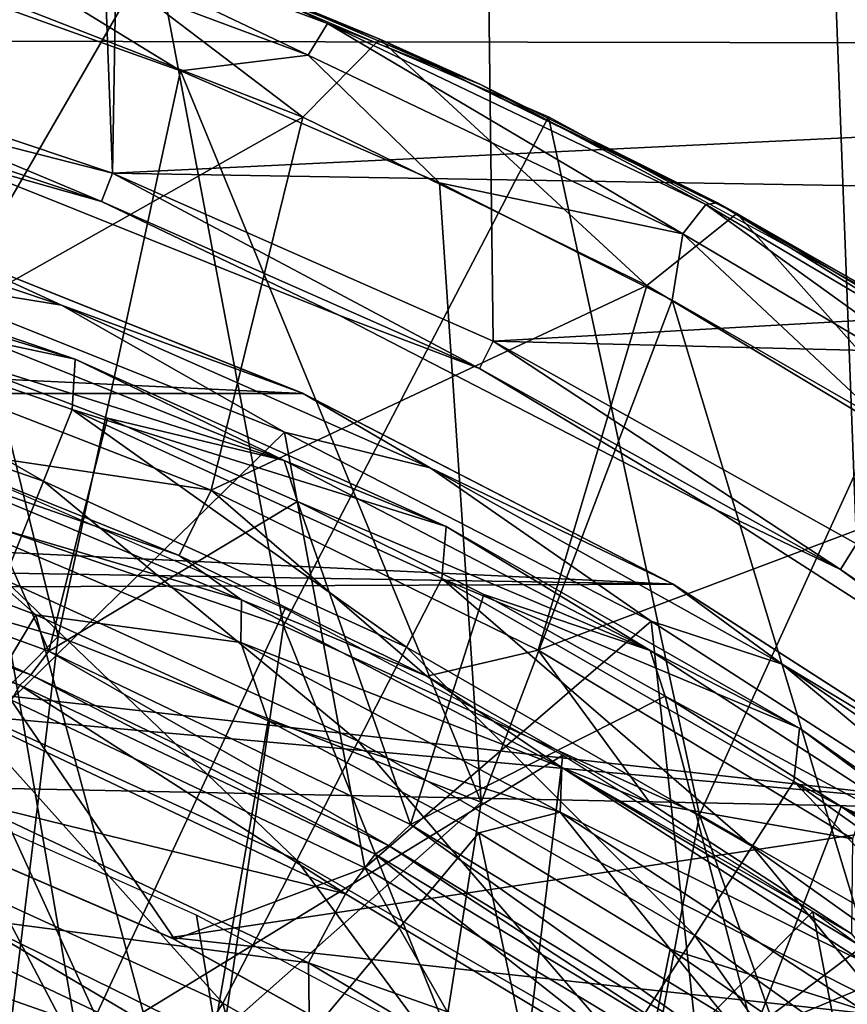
# Model space of a CAD drawing. Header units: millimetres. Extents: x -65 to 65, y -82 to 87.
# Tile 188 of 223: x 7.14 to 10.99, y 19.67 to 24.25. Entities that reach past the tile are written whole.
import ezdxf

# ---------------------------------------------------------------- set-up
doc = ezdxf.new("R2010")
doc.units = ezdxf.units.MM
doc.header["$LTSCALE"] = 101.851852
for name, color, linetype in [('10', 7, 'CONTINUOUS'), ('14', 7, 'CONTINUOUS'), ('163', 7, 'CONTINUOUS'), ('21', 7, 'CONTINUOUS'), ('224', 7, 'CONTINUOUS'), ('39', 7, 'CONTINUOUS'), ('470', 7, 'CONTINUOUS'), ('472', 7, 'CONTINUOUS'), ('474', 7, 'CONTINUOUS'), ('476', 7, 'CONTINUOUS'), ('477', 7, 'CONTINUOUS'), ('480', 7, 'CONTINUOUS'), ('485', 7, 'CONTINUOUS'), ('486', 7, 'CONTINUOUS'), ('487', 7, 'CONTINUOUS'), ('5', 7, 'CONTINUOUS'), ('801', 7, 'CONTINUOUS'), ('803', 7, 'CONTINUOUS'), ('804', 7, 'CONTINUOUS'), ('807', 7, 'CONTINUOUS'), ('808', 7, 'CONTINUOUS'), ('810', 7, 'CONTINUOUS'), ('812', 7, 'CONTINUOUS'), ('817', 7, 'CONTINUOUS'), ('9', 7, 'CONTINUOUS'), ('942', 7, 'CONTINUOUS'), ('944', 7, 'CONTINUOUS'), ('946', 7, 'CONTINUOUS')]:
    doc.layers.add(name, color=color, linetype=linetype)

msp = doc.modelspace()

# ---------------------------------------------------------------- linework, layer by layer
at = {"layer": '10', "color": 7, "linetype": 'CONTINUOUS', "true_color": 0xebebeb}
for points in [[(5.2764, 21.9658, 119.1997), (7.3154, 21.381, 119.2541), (6.5526, 24.4888, 117.6525), (5.2764, 21.9658, 119.1997)], [(6.5526, 24.4888, 117.6525), (7.3154, 21.381, 119.2541), (7.8842, 24.0113, 117.7382), (6.5526, 24.4888, 117.6525)], [(7.3154, 21.381, 119.2541), (9.283, 20.61, 119.3266), (7.8842, 24.0113, 117.7382), (7.3154, 21.381, 119.2541)], [(7.8842, 24.0113, 117.7382), (9.283, 20.61, 119.3266), (9.0884, 23.4905, 117.8314), (7.8842, 24.0113, 117.7382)], [(9.0884, 23.4905, 117.8314), (9.283, 20.61, 119.3266), (10.1706, 22.9446, 117.9287), (9.0884, 23.4905, 117.8314)], [(9.283, 20.61, 119.3266), (11.1607, 19.6613, 119.4169), (10.1706, 22.9446, 117.9287), (9.283, 20.61, 119.3266)], [(10.1706, 22.9446, 117.9287), (11.1607, 19.6613, 119.4169), (11.1521, 22.38, 118.0294), (10.1706, 22.9446, 117.9287)], [(5.2764, 21.9658, 119.1997), (5.0233, 19.0695, 120.6553), (7.3154, 21.381, 119.2541), (5.2764, 21.9658, 119.1997)], [(5.0233, 19.0695, 120.6553), (6.97, 18.567, 120.6626), (7.3154, 21.381, 119.2541), (5.0233, 19.0695, 120.6553)], [(7.3154, 21.381, 119.2541), (6.97, 18.567, 120.6626), (9.283, 20.61, 119.3266), (7.3154, 21.381, 119.2541)], [(6.97, 18.567, 120.6626), (8.8544, 17.9049, 120.6733), (9.283, 20.61, 119.3266), (6.97, 18.567, 120.6626)], [(9.283, 20.61, 119.3266), (8.8544, 17.9049, 120.6733), (11.1607, 19.6613, 119.4169), (9.283, 20.61, 119.3266)]]:
    msp.add_3dface(points, dxfattribs=at)
at = {"layer": '14', "color": 7, "linetype": 'CONTINUOUS', "true_color": 0xebebeb}
for points in [[(6.0213, 21.9309, 116.7881), (7.2107, 21.4807, 116.8703), (6.0062, 19.4678, 118.0674), (6.0213, 21.9309, 116.7881)], [(6.0062, 19.4678, 118.0674), (7.2107, 21.4807, 116.8703), (7.9218, 18.8539, 118.095), (6.0062, 19.4678, 118.0674)], [(7.2107, 21.4807, 116.8703), (8.291, 20.9887, 116.96), (7.9218, 18.8539, 118.095), (7.2107, 21.4807, 116.8703)], [(8.291, 20.9887, 116.96), (9.2715, 20.4671, 117.0548), (7.9218, 18.8539, 118.095), (8.291, 20.9887, 116.96)], [(7.9218, 18.8539, 118.095), (9.2715, 20.4671, 117.0548), (9.7829, 18.0745, 118.1276), (7.9218, 18.8539, 118.095)], [(9.2715, 20.4671, 117.0548), (10.1609, 19.9262, 117.1532), (9.7829, 18.0745, 118.1276), (9.2715, 20.4671, 117.0548)], [(10.1609, 19.9262, 117.1532), (10.8245, 19.1103, 117.4153), (9.7829, 18.0745, 118.1276), (10.1609, 19.9262, 117.1532)], [(10.9664, 19.3745, 117.2538), (10.8245, 19.1103, 117.4153), (10.1609, 19.9262, 117.1532), (10.9664, 19.3745, 117.2538)]]:
    msp.add_3dface(points, dxfattribs=at)
at = {"layer": '163', "color": 7, "linetype": 'CONTINUOUS', "true_color": 0xebebeb}
for points in [[(6.5971, 22.273, 115.9642), (7.8769, 21.7564, 116.0538), (6.6136, 22.199, 116.2937), (6.5971, 22.273, 115.9642)], [(6.6136, 22.199, 116.2937), (8.1678, 21.5513, 116.4113), (6.6125, 22.0085, 116.5995), (6.6136, 22.199, 116.2937)], [(6.6136, 22.199, 116.2937), (7.8769, 21.7564, 116.0538), (8.1678, 21.5513, 116.4113), (6.6136, 22.199, 116.2937)], [(7.2107, 21.4807, 116.8703), (6.0213, 21.9309, 116.7881), (6.6125, 22.0085, 116.5995), (7.2107, 21.4807, 116.8703)], [(7.2107, 21.4807, 116.8703), (6.6125, 22.0085, 116.5995), (8.1642, 21.3532, 116.7187), (7.2107, 21.4807, 116.8703)], [(6.6125, 22.0085, 116.5995), (8.1678, 21.5513, 116.4113), (8.1642, 21.3532, 116.7187), (6.6125, 22.0085, 116.5995)], [(7.8769, 21.7564, 116.0538), (9.0299, 21.1959, 116.151), (8.1678, 21.5513, 116.4113), (7.8769, 21.7564, 116.0538)], [(8.1678, 21.5513, 116.4113), (9.6576, 20.7711, 116.5526), (8.1642, 21.3532, 116.7187), (8.1678, 21.5513, 116.4113)], [(8.1678, 21.5513, 116.4113), (9.0299, 21.1959, 116.151), (9.6576, 20.7711, 116.5526), (8.1678, 21.5513, 116.4113)], [(8.291, 20.9887, 116.96), (7.2107, 21.4807, 116.8703), (8.1642, 21.3532, 116.7187), (8.291, 20.9887, 116.96)], [(8.291, 20.9887, 116.96), (8.1642, 21.3532, 116.7187), (9.6501, 20.564, 116.8618), (8.291, 20.9887, 116.96)], [(8.1642, 21.3532, 116.7187), (9.6576, 20.7711, 116.5526), (9.6501, 20.564, 116.8618), (8.1642, 21.3532, 116.7187)], [(9.0299, 21.1959, 116.151), (10.0686, 20.6059, 116.2531), (9.6576, 20.7711, 116.5526), (9.0299, 21.1959, 116.151)], [(9.2715, 20.4671, 117.0548), (8.291, 20.9887, 116.96), (9.6501, 20.564, 116.8618), (9.2715, 20.4671, 117.0548)], [(9.6576, 20.7711, 116.5526), (11.0723, 19.8606, 116.725), (9.6501, 20.564, 116.8618), (9.6576, 20.7711, 116.5526)], [(10.0686, 20.6059, 116.2531), (11.0043, 19.9978, 116.3584), (9.6576, 20.7711, 116.5526), (10.0686, 20.6059, 116.2531)], [(9.6576, 20.7711, 116.5526), (11.0043, 19.9978, 116.3584), (11.0487, 19.9411, 116.5467), (9.6576, 20.7711, 116.5526)], [(11.0723, 19.8606, 116.725), (9.6576, 20.7711, 116.5526), (11.0487, 19.9411, 116.5467), (11.0723, 19.8606, 116.725)], [(10.1609, 19.9262, 117.1532), (9.2715, 20.4671, 117.0548), (9.6501, 20.564, 116.8618), (10.1609, 19.9262, 117.1532)], [(10.1609, 19.9262, 117.1532), (9.6501, 20.564, 116.8618), (11.0573, 19.6423, 117.0342), (10.1609, 19.9262, 117.1532)], [(11.0573, 19.6423, 117.0342), (9.6501, 20.564, 116.8618), (11.0723, 19.8606, 116.725), (11.0573, 19.6423, 117.0342)], [(10.9664, 19.3745, 117.2538), (10.1609, 19.9262, 117.1532), (11.0573, 19.6423, 117.0342), (10.9664, 19.3745, 117.2538)]]:
    msp.add_3dface(points, dxfattribs=at)
at = {"layer": '21', "color": 7, "linetype": 'CONTINUOUS', "true_color": 0xebebeb}
for points in [[(8.478, 24.0844, 117.5104), (6.7377, 24.9124, 117.0335), (6.6673, 24.7587, 117.3898), (8.478, 24.0844, 117.5104)], [(8.5671, 24.2307, 117.1552), (8.0477, 24.4752, 116.8739), (6.7377, 24.9124, 117.0335), (8.5671, 24.2307, 117.1552)], [(8.5671, 24.2307, 117.1552), (6.7377, 24.9124, 117.0335), (8.478, 24.0844, 117.5104), (8.5671, 24.2307, 117.1552)], [(6.5526, 24.4888, 117.6525), (7.8842, 24.0113, 117.7382), (6.6673, 24.7587, 117.3898), (6.5526, 24.4888, 117.6525)], [(7.8842, 24.0113, 117.7382), (8.478, 24.0844, 117.5104), (6.6673, 24.7587, 117.3898), (7.8842, 24.0113, 117.7382)], [(9.2759, 23.9489, 116.9642), (8.0477, 24.4752, 116.8739), (8.5671, 24.2307, 117.1552), (9.2759, 23.9489, 116.9642)], [(10.2197, 23.2528, 117.6584), (8.5671, 24.2307, 117.1552), (8.478, 24.0844, 117.5104), (10.2197, 23.2528, 117.6584)], [(10.3268, 23.3901, 117.3046), (9.2759, 23.9489, 116.9642), (8.5671, 24.2307, 117.1552), (10.3268, 23.3901, 117.3046)], [(10.3268, 23.3901, 117.3046), (8.5671, 24.2307, 117.1552), (10.2197, 23.2528, 117.6584), (10.3268, 23.3901, 117.3046)], [(7.8842, 24.0113, 117.7382), (9.0884, 23.4905, 117.8314), (8.478, 24.0844, 117.5104), (7.8842, 24.0113, 117.7382)], [(9.0884, 23.4905, 117.8314), (10.2197, 23.2528, 117.6584), (8.478, 24.0844, 117.5104), (9.0884, 23.4905, 117.8314)], [(10.3814, 23.3966, 117.0586), (9.2759, 23.9489, 116.9642), (10.3268, 23.3901, 117.3046), (10.3814, 23.3966, 117.0586)], [(9.0884, 23.4905, 117.8314), (10.1706, 22.9446, 117.9287), (10.2197, 23.2528, 117.6584), (9.0884, 23.4905, 117.8314)], [(11.8786, 22.2711, 117.8331), (10.3268, 23.3901, 117.3046), (10.2197, 23.2528, 117.6584), (11.8786, 22.2711, 117.8331)], [(12.0027, 22.3978, 117.4809), (10.3814, 23.3966, 117.0586), (10.3268, 23.3901, 117.3046), (12.0027, 22.3978, 117.4809)], [(12.0027, 22.3978, 117.4809), (10.3268, 23.3901, 117.3046), (11.8786, 22.2711, 117.8331), (12.0027, 22.3978, 117.4809)], [(11.3854, 22.8248, 117.156), (10.3814, 23.3966, 117.0586), (12.0027, 22.3978, 117.4809), (11.3854, 22.8248, 117.156)], [(10.1706, 22.9446, 117.9287), (11.1521, 22.38, 118.0294), (10.2197, 23.2528, 117.6584), (10.1706, 22.9446, 117.9287)], [(11.1521, 22.38, 118.0294), (11.8786, 22.2711, 117.8331), (10.2197, 23.2528, 117.6584), (11.1521, 22.38, 118.0294)]]:
    msp.add_3dface(points, dxfattribs=at)
at = {"layer": '224', "color": 7, "linetype": 'CONTINUOUS', "true_color": 0xebebeb}
for points in [[(6.4581, 22.6709, 103.4074), (6.7995, 24.439, 101.7657), (8.4533, 23.7961, 101.4658), (6.4581, 22.6709, 103.4074)], [(8.0269, 22.0607, 103.1076), (6.4581, 22.6709, 103.4074), (8.4533, 23.7961, 101.4658), (8.0269, 22.0607, 103.1076)], [(8.0269, 22.0607, 103.1076), (8.4533, 23.7961, 101.4658), (10.0523, 23.0122, 101.1003), (8.0269, 22.0607, 103.1076)], [(9.5468, 21.3164, 102.7421), (8.0269, 22.0607, 103.1076), (10.0523, 23.0122, 101.1003), (9.5468, 21.3164, 102.7421)], [(9.5468, 21.3164, 102.7421), (10.0523, 23.0122, 101.1003), (11.5922, 22.0877, 100.6692), (9.5468, 21.3164, 102.7421)], [(11.0093, 20.439, 102.311), (9.5468, 21.3164, 102.7421), (11.5922, 22.0877, 100.6692), (11.0093, 20.439, 102.311)]]:
    msp.add_3dface(points, dxfattribs=at)
at = {"layer": '39', "color": 7, "linetype": 'CONTINUOUS', "true_color": 0xebebeb}
for points in [[(6.4581, 22.6709, 103.4074), (8.0269, 22.0607, 103.1076), (6.5971, 22.273, 115.9642), (6.4581, 22.6709, 103.4074)], [(6.5971, 22.273, 115.9642), (8.0269, 22.0607, 103.1076), (7.8769, 21.7564, 116.0538), (6.5971, 22.273, 115.9642)], [(7.8769, 21.7564, 116.0538), (8.0269, 22.0607, 103.1076), (9.0299, 21.1959, 116.151), (7.8769, 21.7564, 116.0538)], [(8.0269, 22.0607, 103.1076), (9.5468, 21.3164, 102.7421), (9.0299, 21.1959, 116.151), (8.0269, 22.0607, 103.1076)], [(9.0299, 21.1959, 116.151), (9.5468, 21.3164, 102.7421), (10.0686, 20.6059, 116.2531), (9.0299, 21.1959, 116.151)], [(9.5468, 21.3164, 102.7421), (11.0093, 20.439, 102.311), (10.0686, 20.6059, 116.2531), (9.5468, 21.3164, 102.7421)], [(10.0686, 20.6059, 116.2531), (11.0093, 20.439, 102.311), (11.0043, 19.9978, 116.3584), (10.0686, 20.6059, 116.2531)]]:
    msp.add_3dface(points, dxfattribs=at)
at = {"layer": '470', "color": 7, "linetype": 'CONTINUOUS', "true_color": 0xebebeb}
for points in [[(6.3606, 18.3555, 115.2036), (8.3657, 17.6176, 115.2467), (6.8014, 20.5977, 113.9677), (6.3606, 18.3555, 115.2036)], [(6.8014, 20.5977, 113.9677), (8.3657, 17.6176, 115.2467), (7.9581, 20.0844, 114.0608), (6.8014, 20.5977, 113.9677)], [(7.9581, 20.0844, 114.0608), (8.3657, 17.6176, 115.2467), (9.0768, 19.4917, 114.1681), (7.9581, 20.0844, 114.0608)]]:
    msp.add_3dface(points, dxfattribs=at)
at = {"layer": '472', "color": 7, "linetype": 'CONTINUOUS', "true_color": 0xebebeb}
for points in [[(5.8797, 25.1994, 117.3152), (6.3445, 22.1214, 118.9967), (7.7679, 24.5833, 117.424), (5.8797, 25.1994, 117.3152)], [(6.3445, 22.1214, 118.9967), (8.3625, 21.4295, 119.069), (7.7679, 24.5833, 117.424), (6.3445, 22.1214, 118.9967)], [(7.7679, 24.5833, 117.424), (8.3625, 21.4295, 119.069), (9.5953, 23.7976, 117.5626), (7.7679, 24.5833, 117.424)], [(8.3625, 21.4295, 119.069), (10.2981, 20.5511, 119.1616), (9.5953, 23.7976, 117.5626), (8.3625, 21.4295, 119.069)], [(9.5953, 23.7976, 117.5626), (10.2981, 20.5511, 119.1616), (11.3457, 22.8484, 117.7298), (9.5953, 23.7976, 117.5626)], [(10.2981, 20.5511, 119.1616), (12.1337, 19.4973, 119.274), (11.3457, 22.8484, 117.7298), (10.2981, 20.5511, 119.1616)], [(7.9482, 18.61, 120.5034), (6.3445, 22.1214, 118.9967), (6.0242, 19.2016, 120.4883), (7.9482, 18.61, 120.5034)], [(8.3625, 21.4295, 119.069), (6.3445, 22.1214, 118.9967), (7.9482, 18.61, 120.5034), (8.3625, 21.4295, 119.069)], [(9.8007, 17.8593, 120.5238), (8.3625, 21.4295, 119.069), (7.9482, 18.61, 120.5034), (9.8007, 17.8593, 120.5238)], [(10.2981, 20.5511, 119.1616), (8.3625, 21.4295, 119.069), (9.8007, 17.8593, 120.5238), (10.2981, 20.5511, 119.1616)], [(11.5669, 16.9591, 120.5502), (10.2981, 20.5511, 119.1616), (9.8007, 17.8593, 120.5238), (11.5669, 16.9591, 120.5502)], [(12.1337, 19.4973, 119.274), (10.2981, 20.5511, 119.1616), (11.5669, 16.9591, 120.5502), (12.1337, 19.4973, 119.274)]]:
    msp.add_3dface(points, dxfattribs=at)
at = {"layer": '474', "color": 7, "linetype": 'CONTINUOUS', "true_color": 0xebebeb}
for points in [[(7.414, 19.4526, 117.8834), (5.3509, 20.0576, 117.8495), (6.9529, 22.1243, 116.5573), (7.414, 19.4526, 117.8834)], [(8.3712, 21.511, 116.6676), (7.414, 19.4526, 117.8834), (6.9529, 22.1243, 116.5573), (8.3712, 21.511, 116.6676)], [(9.6628, 20.829, 116.7898), (7.414, 19.4526, 117.8834), (8.3712, 21.511, 116.6676), (9.6628, 20.829, 116.7898)], [(9.3996, 18.6561, 117.9291), (7.414, 19.4526, 117.8834), (9.6628, 20.829, 116.7898), (9.3996, 18.6561, 117.9291)], [(10.8256, 20.1016, 116.9202), (9.3996, 18.6561, 117.9291), (9.6628, 20.829, 116.7898), (10.8256, 20.1016, 116.9202)], [(11.2884, 17.6785, 117.9871), (9.3996, 18.6561, 117.9291), (10.8256, 20.1016, 116.9202), (11.2884, 17.6785, 117.9871)], [(11.86, 19.351, 117.0552), (11.2884, 17.6785, 117.9871), (10.8256, 20.1016, 116.9202), (11.86, 19.351, 117.0552)], [(5.3509, 20.0576, 117.8495), (7.414, 19.4526, 117.8834), (6.1893, 17.121, 119.1367), (5.3509, 20.0576, 117.8495)]]:
    msp.add_3dface(points, dxfattribs=at)
at = {"layer": '476', "color": 7, "linetype": 'CONTINUOUS'}
for points in [[(5.6041, 23.2837, 91.3179), (5.5947, 23.0538, 93.0404), (7.3945, 22.6706, 91.3179), (5.6041, 23.2837, 91.3179)], [(5.4936, 22.7094, 94.7417), (7.2471, 22.1025, 94.7417), (5.5947, 23.0538, 93.0404), (5.4936, 22.7094, 94.7417)], [(5.5947, 23.0538, 93.0404), (7.2471, 22.1025, 94.7417), (7.3805, 22.4357, 93.0404), (5.5947, 23.0538, 93.0404)], [(5.5947, 23.0538, 93.0404), (7.3805, 22.4357, 93.0404), (7.3945, 22.6706, 91.3179), (5.5947, 23.0538, 93.0404)], [(5.4936, 22.7094, 94.7417), (7.0642, 21.6455, 96.4093), (7.2471, 22.1025, 94.7417), (5.4936, 22.7094, 94.7417)], [(7.3945, 22.6706, 91.3179), (7.3805, 22.4357, 93.0404), (9.1192, 21.8916, 91.3179), (7.3945, 22.6706, 91.3179)], [(7.2471, 22.1025, 94.7417), (8.9351, 21.3316, 94.7417), (7.3805, 22.4357, 93.0404), (7.2471, 22.1025, 94.7417)], [(7.3805, 22.4357, 93.0404), (8.9351, 21.3316, 94.7417), (9.0996, 21.6507, 93.0404), (7.3805, 22.4357, 93.0404)], [(7.3805, 22.4357, 93.0404), (9.0996, 21.6507, 93.0404), (9.1192, 21.8916, 91.3179), (7.3805, 22.4357, 93.0404)], [(7.0642, 21.6455, 96.4093), (8.7095, 20.8941, 96.4093), (7.2471, 22.1025, 94.7417), (7.0642, 21.6455, 96.4093)], [(7.2471, 22.1025, 94.7417), (8.7095, 20.8941, 96.4093), (8.9351, 21.3316, 94.7417), (7.2471, 22.1025, 94.7417)], [(9.1192, 21.8916, 91.3179), (9.0996, 21.6507, 93.0404), (10.7629, 20.9537, 91.3179), (9.1192, 21.8916, 91.3179)], [(6.8329, 21.0678, 98.0328), (8.4244, 20.341, 98.0328), (7.0642, 21.6455, 96.4093), (6.8329, 21.0678, 98.0328)], [(7.0642, 21.6455, 96.4093), (8.4244, 20.341, 98.0328), (8.7095, 20.8941, 96.4093), (7.0642, 21.6455, 96.4093)], [(8.9351, 21.3316, 94.7417), (10.5421, 20.4038, 94.7417), (9.0996, 21.6507, 93.0404), (8.9351, 21.3316, 94.7417)], [(9.0996, 21.6507, 93.0404), (10.5421, 20.4038, 94.7417), (10.7362, 20.7058, 93.0404), (9.0996, 21.6507, 93.0404)], [(9.0996, 21.6507, 93.0404), (10.7362, 20.7058, 93.0404), (10.7629, 20.9537, 91.3179), (9.0996, 21.6507, 93.0404)], [(8.7095, 20.8941, 96.4093), (10.276, 19.9897, 96.4093), (8.9351, 21.3316, 94.7417), (8.7095, 20.8941, 96.4093)], [(8.9351, 21.3316, 94.7417), (10.276, 19.9897, 96.4093), (10.5421, 20.4038, 94.7417), (8.9351, 21.3316, 94.7417)], [(6.5547, 20.3728, 99.6021), (8.0813, 19.6756, 99.6021), (6.8329, 21.0678, 98.0328), (6.5547, 20.3728, 99.6021)], [(6.8329, 21.0678, 98.0328), (8.0813, 19.6756, 99.6021), (8.4244, 20.341, 98.0328), (6.8329, 21.0678, 98.0328)], [(10.7629, 20.9537, 91.3179), (10.7362, 20.7058, 93.0404), (12.3111, 19.8653, 91.3179), (10.7629, 20.9537, 91.3179)], [(8.4244, 20.341, 98.0328), (9.9395, 19.4662, 98.0328), (8.7095, 20.8941, 96.4093), (8.4244, 20.341, 98.0328)], [(8.7095, 20.8941, 96.4093), (9.9395, 19.4662, 98.0328), (10.276, 19.9897, 96.4093), (8.7095, 20.8941, 96.4093)], [(10.5421, 20.4038, 94.7417), (12.0536, 19.3274, 94.7417), (10.7362, 20.7058, 93.0404), (10.5421, 20.4038, 94.7417)], [(10.7362, 20.7058, 93.0404), (12.0536, 19.3274, 94.7417), (12.2755, 19.6096, 93.0404), (10.7362, 20.7058, 93.0404)], [(10.7362, 20.7058, 93.0404), (12.2755, 19.6096, 93.0404), (12.3111, 19.8653, 91.3179), (10.7362, 20.7058, 93.0404)], [(10.276, 19.9897, 96.4093), (11.7494, 18.9405, 96.4093), (10.5421, 20.4038, 94.7417), (10.276, 19.9897, 96.4093)], [(10.5421, 20.4038, 94.7417), (11.7494, 18.9405, 96.4093), (12.0536, 19.3274, 94.7417), (10.5421, 20.4038, 94.7417)], [(6.8216, 19.3204, 101.1), (7.613, 18.9428, 101.1), (6.5547, 20.3728, 99.6021), (6.8216, 19.3204, 101.1)], [(6.5547, 20.3728, 99.6021), (7.613, 18.9428, 101.1), (8.0813, 19.6756, 99.6021), (6.5547, 20.3728, 99.6021)], [(8.0813, 19.6756, 99.6021), (9.5348, 18.8364, 99.6021), (8.4244, 20.341, 98.0328), (8.0813, 19.6756, 99.6021)], [(8.4244, 20.341, 98.0328), (9.5348, 18.8364, 99.6021), (9.9395, 19.4662, 98.0328), (8.4244, 20.341, 98.0328)], [(9.9395, 19.4662, 98.0328), (11.3647, 18.4513, 98.0328), (10.276, 19.9897, 96.4093), (9.9395, 19.4662, 98.0328)], [(10.276, 19.9897, 96.4093), (11.3647, 18.4513, 98.0328), (11.7494, 18.9405, 96.4093), (10.276, 19.9897, 96.4093)], [(7.613, 18.9428, 101.1), (8.3857, 18.5233, 101.1), (8.0813, 19.6756, 99.6021), (7.613, 18.9428, 101.1)], [(8.0813, 19.6756, 99.6021), (8.3857, 18.5233, 101.1), (9.5348, 18.8364, 99.6021), (8.0813, 19.6756, 99.6021)]]:
    msp.add_3dface(points, dxfattribs=at)
at = {"layer": '477', "color": 7, "linetype": 'CONTINUOUS'}
for points in [[(7.2714, 21.3125, 91.1), (5.5183, 21.9484, 91.1), (6.64, 22.7407, 91.1), (7.2714, 21.3125, 91.1)], [(7.5442, 22.3954, 91.1), (7.2714, 21.3125, 91.1), (6.64, 22.7407, 91.1), (7.5442, 22.3954, 91.1)], [(8.4283, 22.0075, 91.1), (7.2714, 21.3125, 91.1), (7.5442, 22.3954, 91.1), (8.4283, 22.0075, 91.1)], [(8.9539, 20.5054, 91.1), (7.2714, 21.3125, 91.1), (8.4283, 22.0075, 91.1), (8.9539, 20.5054, 91.1)], [(9.2948, 21.5758, 91.1), (8.9539, 20.5054, 91.1), (8.4283, 22.0075, 91.1), (9.2948, 21.5758, 91.1)], [(10.1389, 21.1029, 91.1), (8.9539, 20.5054, 91.1), (9.2948, 21.5758, 91.1), (10.1389, 21.1029, 91.1)], [(10.5489, 19.5345, 91.1), (8.9539, 20.5054, 91.1), (10.1389, 21.1029, 91.1), (10.5489, 19.5345, 91.1)], [(10.9573, 20.5904, 91.1), (10.5489, 19.5345, 91.1), (10.1389, 21.1029, 91.1), (10.9573, 20.5904, 91.1)], [(11.752, 20.0372, 91.1), (10.5489, 19.5345, 91.1), (10.9573, 20.5904, 91.1), (11.752, 20.0372, 91.1)], [(12.038, 18.4112, 91.1), (10.5489, 19.5345, 91.1), (11.752, 20.0372, 91.1), (12.038, 18.4112, 91.1)]]:
    msp.add_3dface(points, dxfattribs=at)
at = {"layer": '480', "color": 7, "linetype": 'CONTINUOUS'}
for points in [[(5.4137, 21.7723, 91.2812), (7.1362, 21.1534, 91.2812), (7.0226, 20.9541, 92.9523), (5.4137, 21.7723, 91.2812)], [(7.0226, 20.9541, 92.9523), (7.1362, 21.1534, 91.2812), (8.6506, 20.1841, 92.9523), (7.0226, 20.9541, 92.9523)], [(7.1362, 21.1534, 91.2812), (8.7895, 20.3679, 91.2812), (8.6506, 20.1841, 92.9523), (7.1362, 21.1534, 91.2812)], [(7.0226, 20.9541, 92.9523), (8.6506, 20.1841, 92.9523), (6.8831, 20.6172, 94.6006), (7.0226, 20.9541, 92.9523)], [(6.8831, 20.6172, 94.6006), (8.6506, 20.1841, 92.9523), (8.4787, 19.8626, 94.6006), (6.8831, 20.6172, 94.6006)], [(6.8831, 20.6172, 94.6006), (8.4787, 19.8626, 94.6006), (6.8967, 20.0712, 96.2102), (6.8831, 20.6172, 94.6006)], [(8.6506, 20.1841, 92.9523), (8.7895, 20.3679, 91.2812), (10.1953, 19.2583, 92.9523), (8.6506, 20.1841, 92.9523)], [(8.7895, 20.3679, 91.2812), (10.3575, 19.4236, 91.2812), (10.1953, 19.2583, 92.9523), (8.7895, 20.3679, 91.2812)], [(8.6506, 20.1841, 92.9523), (10.1953, 19.2583, 92.9523), (8.4787, 19.8626, 94.6006), (8.6506, 20.1841, 92.9523)], [(6.8967, 20.0712, 96.2102), (8.4787, 19.8626, 94.6006), (8.4872, 19.291, 96.2102), (6.8967, 20.0712, 96.2102)], [(8.4787, 19.8626, 94.6006), (10.1953, 19.2583, 92.9523), (9.9927, 18.9551, 94.6006), (8.4787, 19.8626, 94.6006)], [(8.4787, 19.8626, 94.6006), (9.9927, 18.9551, 94.6006), (8.4872, 19.291, 96.2102), (8.4787, 19.8626, 94.6006)]]:
    msp.add_3dface(points, dxfattribs=at)
at = {"layer": '485', "color": 7, "linetype": 'CONTINUOUS'}
for points in [[(5.6041, 23.2837, 91.3179), (7.3945, 22.6706, 91.3179), (6.5883, 22.9154, 91.165), (5.6041, 23.2837, 91.3179)], [(6.5883, 22.9154, 91.165), (7.3945, 22.6706, 91.3179), (8.3667, 22.1988, 91.165), (6.5883, 22.9154, 91.165)], [(6.64, 22.7407, 91.1), (6.5883, 22.9154, 91.165), (8.3667, 22.1988, 91.165), (6.64, 22.7407, 91.1)], [(7.5442, 22.3954, 91.1), (6.64, 22.7407, 91.1), (8.3667, 22.1988, 91.165), (7.5442, 22.3954, 91.1)], [(7.3945, 22.6706, 91.3179), (9.1192, 21.8916, 91.3179), (8.3667, 22.1988, 91.165), (7.3945, 22.6706, 91.3179)], [(8.4283, 22.0075, 91.1), (7.5442, 22.3954, 91.1), (8.3667, 22.1988, 91.165), (8.4283, 22.0075, 91.1)], [(8.3667, 22.1988, 91.165), (9.1192, 21.8916, 91.3179), (10.0684, 21.3155, 91.165), (8.3667, 22.1988, 91.165)], [(8.4283, 22.0075, 91.1), (8.3667, 22.1988, 91.165), (10.0684, 21.3155, 91.165), (8.4283, 22.0075, 91.1)], [(9.2948, 21.5758, 91.1), (8.4283, 22.0075, 91.1), (10.0684, 21.3155, 91.165), (9.2948, 21.5758, 91.1)], [(9.1192, 21.8916, 91.3179), (10.7629, 20.9537, 91.3179), (10.0684, 21.3155, 91.165), (9.1192, 21.8916, 91.3179)], [(10.1389, 21.1029, 91.1), (9.2948, 21.5758, 91.1), (10.0684, 21.3155, 91.165), (10.1389, 21.1029, 91.1)], [(10.0684, 21.3155, 91.165), (10.7629, 20.9537, 91.3179), (11.6779, 20.2735, 91.165), (10.0684, 21.3155, 91.165)], [(10.1389, 21.1029, 91.1), (10.0684, 21.3155, 91.165), (11.6779, 20.2735, 91.165), (10.1389, 21.1029, 91.1)], [(10.9573, 20.5904, 91.1), (10.1389, 21.1029, 91.1), (11.6779, 20.2735, 91.165), (10.9573, 20.5904, 91.1)], [(10.7629, 20.9537, 91.3179), (12.3111, 19.8653, 91.3179), (11.6779, 20.2735, 91.165), (10.7629, 20.9537, 91.3179)], [(11.752, 20.0372, 91.1), (10.9573, 20.5904, 91.1), (11.6779, 20.2735, 91.165), (11.752, 20.0372, 91.1)]]:
    msp.add_3dface(points, dxfattribs=at)
at = {"layer": '486', "color": 7, "linetype": 'CONTINUOUS'}
for points in [[(5.5183, 21.9484, 91.1), (7.1872, 21.202, 91.1521), (5.4528, 21.8278, 91.1521), (5.5183, 21.9484, 91.1)], [(5.5183, 21.9484, 91.1), (7.2714, 21.3125, 91.1), (7.1872, 21.202, 91.1521), (5.5183, 21.9484, 91.1)], [(7.1362, 21.1534, 91.2812), (5.4137, 21.7723, 91.2812), (5.4528, 21.8278, 91.1521), (7.1362, 21.1534, 91.2812)], [(7.1872, 21.202, 91.1521), (7.1362, 21.1534, 91.2812), (5.4528, 21.8278, 91.1521), (7.1872, 21.202, 91.1521)], [(7.2714, 21.3125, 91.1), (8.8513, 20.4079, 91.1521), (7.1872, 21.202, 91.1521), (7.2714, 21.3125, 91.1)], [(7.2714, 21.3125, 91.1), (8.9539, 20.5054, 91.1), (8.8513, 20.4079, 91.1521), (7.2714, 21.3125, 91.1)], [(8.7895, 20.3679, 91.2812), (7.1362, 21.1534, 91.2812), (7.1872, 21.202, 91.1521), (8.7895, 20.3679, 91.2812)], [(8.8513, 20.4079, 91.1521), (8.7895, 20.3679, 91.2812), (7.1872, 21.202, 91.1521), (8.8513, 20.4079, 91.1521)], [(8.9539, 20.5054, 91.1), (10.4287, 19.4534, 91.1521), (8.8513, 20.4079, 91.1521), (8.9539, 20.5054, 91.1)], [(8.9539, 20.5054, 91.1), (10.5489, 19.5345, 91.1), (10.4287, 19.4534, 91.1521), (8.9539, 20.5054, 91.1)], [(10.3575, 19.4236, 91.2812), (8.7895, 20.3679, 91.2812), (8.8513, 20.4079, 91.1521), (10.3575, 19.4236, 91.2812)], [(10.4287, 19.4534, 91.1521), (10.3575, 19.4236, 91.2812), (8.8513, 20.4079, 91.1521), (10.4287, 19.4534, 91.1521)]]:
    msp.add_3dface(points, dxfattribs=at)
at = {"layer": '487', "color": 7, "linetype": 'CONTINUOUS'}
for points in [[(6.8967, 20.0712, 96.2102), (8.1827, 19.3087, 96.3346), (6.6428, 20.0371, 96.3346), (6.8967, 20.0712, 96.2102)], [(6.8967, 20.0712, 96.2102), (8.4872, 19.291, 96.2102), (8.1827, 19.3087, 96.3346), (6.8967, 20.0712, 96.2102)], [(8.1827, 19.3087, 96.3346), (6.5748, 19.873, 96.3039), (6.6428, 20.0371, 96.3346), (8.1827, 19.3087, 96.3346)], [(8.099, 19.1522, 96.3039), (6.9552, 19.6216, 96.1433), (6.5748, 19.873, 96.3039), (8.099, 19.1522, 96.3039)], [(8.099, 19.1522, 96.3039), (6.5748, 19.873, 96.3039), (8.1827, 19.3087, 96.3346), (8.099, 19.1522, 96.3039)]]:
    msp.add_3dface(points, dxfattribs=at)
at = {"layer": '5', "color": 7, "linetype": 'CONTINUOUS', "true_color": 0xebebeb}
for points in [[(8.8109, 24.1581, 101.6347), (7.1058, 24.821, 101.9438), (8.0477, 24.4752, 116.8739), (8.8109, 24.1581, 101.6347)], [(9.2759, 23.9489, 116.9642), (8.8109, 24.1581, 101.6347), (8.0477, 24.4752, 116.8739), (9.2759, 23.9489, 116.9642)], [(10.4719, 23.3482, 101.257), (8.8109, 24.1581, 101.6347), (10.3814, 23.3966, 117.0586), (10.4719, 23.3482, 101.257)], [(10.3814, 23.3966, 117.0586), (8.8109, 24.1581, 101.6347), (9.2759, 23.9489, 116.9642), (10.3814, 23.3966, 117.0586)], [(11.3854, 22.8248, 117.156), (10.4719, 23.3482, 101.257), (10.3814, 23.3966, 117.0586), (11.3854, 22.8248, 117.156)], [(12.0683, 22.3938, 100.8119), (10.4719, 23.3482, 101.257), (11.3854, 22.8248, 117.156), (12.0683, 22.3938, 100.8119)]]:
    msp.add_3dface(points, dxfattribs=at)
at = {"layer": '801', "color": 7, "linetype": 'CONTINUOUS'}
for points in [[(8.3683, 22.3301, 91.1), (6.5878, 23.0425, 91.1), (7.0947, 21.0854, 91.1), (8.3683, 22.3301, 91.1)], [(8.7417, 20.3042, 91.1), (8.3683, 22.3301, 91.1), (7.0947, 21.0854, 91.1), (8.7417, 20.3042, 91.1)], [(10.0734, 21.4512, 91.1), (8.3683, 22.3301, 91.1), (8.7417, 20.3042, 91.1), (10.0734, 21.4512, 91.1)], [(10.2993, 19.3677, 91.1), (10.0734, 21.4512, 91.1), (8.7417, 20.3042, 91.1), (10.2993, 19.3677, 91.1)], [(11.6854, 20.4154, 91.1), (10.0734, 21.4512, 91.1), (10.2993, 19.3677, 91.1), (11.6854, 20.4154, 91.1)], [(11.7569, 18.2838, 91.1), (11.6854, 20.4154, 91.1), (10.2993, 19.3677, 91.1), (11.7569, 18.2838, 91.1)]]:
    msp.add_3dface(points, dxfattribs=at)
at = {"layer": '803', "color": 7, "linetype": 'CONTINUOUS'}
for points in [[(6.6539, 23.2315, 90.9), (8.4513, 22.5121, 90.9), (6.6568, 23.2303, 75), (6.6539, 23.2315, 90.9)], [(6.6568, 23.2303, 75), (8.4513, 22.5121, 90.9), (8.453, 22.5111, 75), (6.6568, 23.2303, 75)], [(8.4513, 22.5121, 90.9), (10.1727, 21.625, 90.9), (8.453, 22.5111, 75), (8.4513, 22.5121, 90.9)], [(8.453, 22.5111, 75), (10.1727, 21.625, 90.9), (10.175, 21.6236, 75), (8.453, 22.5111, 75)], [(10.1727, 21.625, 90.9), (11.802, 20.5782, 90.9), (10.175, 21.6236, 75), (10.1727, 21.625, 90.9)], [(10.175, 21.6236, 75), (11.802, 20.5782, 90.9), (11.8046, 20.576, 75), (10.175, 21.6236, 75)]]:
    msp.add_3dface(points, dxfattribs=at)
at = {"layer": '804', "color": 7, "linetype": 'CONTINUOUS'}
for points in [[(6.5878, 23.0425, 91.1), (7.3301, 22.9212, 91.0414), (5.553, 23.5168, 91.0414), (6.5878, 23.0425, 91.1)], [(7.3301, 22.9212, 91.0414), (6.6539, 23.2315, 90.9), (5.553, 23.5168, 91.0414), (7.3301, 22.9212, 91.0414)], [(8.4513, 22.5121, 90.9), (6.6539, 23.2315, 90.9), (7.3301, 22.9212, 91.0414), (8.4513, 22.5121, 90.9)], [(6.5878, 23.0425, 91.1), (8.3683, 22.3301, 91.1), (7.3301, 22.9212, 91.0414), (6.5878, 23.0425, 91.1)], [(8.3683, 22.3301, 91.1), (9.0447, 22.1641, 91.0414), (7.3301, 22.9212, 91.0414), (8.3683, 22.3301, 91.1)], [(9.0447, 22.1641, 91.0414), (8.4513, 22.5121, 90.9), (7.3301, 22.9212, 91.0414), (9.0447, 22.1641, 91.0414)], [(10.1727, 21.625, 90.9), (8.4513, 22.5121, 90.9), (9.0447, 22.1641, 91.0414), (10.1727, 21.625, 90.9)], [(8.3683, 22.3301, 91.1), (10.0734, 21.4512, 91.1), (9.0447, 22.1641, 91.0414), (8.3683, 22.3301, 91.1)], [(10.0734, 21.4512, 91.1), (10.6821, 21.2521, 91.0414), (9.0447, 22.1641, 91.0414), (10.0734, 21.4512, 91.1)], [(10.6821, 21.2521, 91.0414), (10.1727, 21.625, 90.9), (9.0447, 22.1641, 91.0414), (10.6821, 21.2521, 91.0414)], [(11.802, 20.5782, 90.9), (10.1727, 21.625, 90.9), (10.6821, 21.2521, 91.0414), (11.802, 20.5782, 90.9)], [(10.0734, 21.4512, 91.1), (11.6854, 20.4154, 91.1), (10.6821, 21.2521, 91.0414), (10.0734, 21.4512, 91.1)], [(11.6854, 20.4154, 91.1), (12.2283, 20.1929, 91.0414), (10.6821, 21.2521, 91.0414), (11.6854, 20.4154, 91.1)], [(12.2283, 20.1929, 91.0414), (11.802, 20.5782, 90.9), (10.6821, 21.2521, 91.0414), (12.2283, 20.1929, 91.0414)]]:
    msp.add_3dface(points, dxfattribs=at)
at = {"layer": '807', "color": 7, "linetype": 'CONTINUOUS'}
for points in [[(6.1828, 20.6917, 75), (7.8391, 19.9806, 75), (6.1957, 20.6869, 90.4), (6.1828, 20.6917, 75)], [(6.1957, 20.6869, 90.4), (7.8391, 19.9806, 75), (7.857, 19.9721, 90.4), (6.1957, 20.6869, 90.4)], [(7.8391, 19.9806, 75), (9.4147, 19.1063, 75), (7.857, 19.9721, 90.4), (7.8391, 19.9806, 75)], [(7.857, 19.9721, 90.4), (9.4147, 19.1063, 75), (9.4361, 19.093, 90.4), (7.857, 19.9721, 90.4)]]:
    msp.add_3dface(points, dxfattribs=at)
at = {"layer": '808', "color": 7, "linetype": 'CONTINUOUS'}
for points in [[(7.0947, 21.0854, 91.1), (6.1957, 20.6869, 90.4), (7.857, 19.9721, 90.4), (7.0947, 21.0854, 91.1)], [(8.7417, 20.3042, 91.1), (7.0947, 21.0854, 91.1), (7.857, 19.9721, 90.4), (8.7417, 20.3042, 91.1)], [(8.7417, 20.3042, 91.1), (7.857, 19.9721, 90.4), (9.4361, 19.093, 90.4), (8.7417, 20.3042, 91.1)], [(10.2993, 19.3677, 91.1), (8.7417, 20.3042, 91.1), (9.4361, 19.093, 90.4), (10.2993, 19.3677, 91.1)]]:
    msp.add_3dface(points, dxfattribs=at)
at = {"layer": '810', "color": 7, "linetype": 'CONTINUOUS'}
for points in [[(-8.453, 22.5111, 75), (-6.6568, 23.2303, 75), (8.453, 22.5111, 75), (-8.453, 22.5111, 75)], [(-6.6568, 23.2303, 75), (6.6568, 23.2303, 75), (8.453, 22.5111, 75), (-6.6568, 23.2303, 75)], [(0.9025, 21.777, 75), (-8.453, 22.5111, 75), (10.175, 21.6236, 75), (0.9025, 21.777, 75)], [(-8.453, 22.5111, 75), (8.453, 22.5111, 75), (10.175, 21.6236, 75), (-8.453, 22.5111, 75)], [(2.6955, 21.5945, 75), (0.9025, 21.777, 75), (10.175, 21.6236, 75), (2.6955, 21.5945, 75)], [(2.6955, 21.5945, 75), (10.175, 21.6236, 75), (11.8046, 20.576, 75), (2.6955, 21.5945, 75)], [(4.4607, 21.2319, 75), (2.6955, 21.5945, 75), (11.8046, 20.576, 75), (4.4607, 21.2319, 75)], [(6.1828, 20.6917, 75), (4.4607, 21.2319, 75), (11.8046, 20.576, 75), (6.1828, 20.6917, 75)], [(7.8391, 19.9806, 75), (6.1828, 20.6917, 75), (11.8046, 20.576, 75), (7.8391, 19.9806, 75)], [(7.8391, 19.9806, 75), (11.8046, 20.576, 75), (13.3255, 19.3801, 75), (7.8391, 19.9806, 75)], [(9.4147, 19.1063, 75), (7.8391, 19.9806, 75), (13.3255, 19.3801, 75), (9.4147, 19.1063, 75)]]:
    msp.add_3dface(points, dxfattribs=at)
at = {"layer": '812', "linetype": 'CONTINUOUS'}
for points in [[(8.5494, 86.4309, 87.5), (5.0752, 86.8, 87.5), (7.5681, 23.5353, 87.5), (8.5494, 86.4309, 87.5)], [(7.5681, 23.5353, 87.5), (5.0752, 86.8, 87.5), (5.7333, 24.1502, 87.5), (7.5681, 23.5353, 87.5)], [(9.3383, 22.7536, 87.5), (8.5494, 86.4309, 87.5), (7.5681, 23.5353, 87.5), (9.3383, 22.7536, 87.5)], [(11.9987, 85.8741, 87.5), (8.5494, 86.4309, 87.5), (11.0288, 21.812, 87.5), (11.9987, 85.8741, 87.5)], [(11.0288, 21.812, 87.5), (8.5494, 86.4309, 87.5), (9.3383, 22.7536, 87.5), (11.0288, 21.812, 87.5)]]:
    msp.add_3dface(points, dxfattribs=at)
at = {"layer": '817', "linetype": 'CONTINUOUS'}
for points in [[(19.8458, 24.1269, 85), (3.8496, 24.5933, 85), (20.2639, 24.8512, 85), (19.8458, 24.1269, 85)], [(5.7333, 24.1502, 85), (3.8496, 24.5933, 85), (19.8458, 24.1269, 85), (5.7333, 24.1502, 85)], [(7.5681, 23.5353, 85), (5.7333, 24.1502, 85), (19.8458, 24.1269, 85), (7.5681, 23.5353, 85)], [(19.5874, 23.3316, 85), (7.5681, 23.5353, 85), (19.8458, 24.1269, 85), (19.5874, 23.3316, 85)], [(9.3383, 22.7536, 85), (7.5681, 23.5353, 85), (19.5874, 23.3316, 85), (9.3383, 22.7536, 85)], [(19.5, 22.5, 85), (9.3383, 22.7536, 85), (19.5874, 23.3316, 85), (19.5, 22.5, 85)], [(11.0288, 21.812, 85), (9.3383, 22.7536, 85), (19.5, 22.5, 85), (11.0288, 21.812, 85)]]:
    msp.add_3dface(points, dxfattribs=at)
at = {"layer": '9', "color": 7, "linetype": 'CONTINUOUS', "true_color": 0xebebeb}
for points in [[(6.7995, 24.439, 101.7657), (7.1058, 24.821, 101.9438), (8.4533, 23.7961, 101.4658), (6.7995, 24.439, 101.7657)], [(7.1058, 24.821, 101.9438), (8.8109, 24.1581, 101.6347), (8.4533, 23.7961, 101.4658), (7.1058, 24.821, 101.9438)], [(8.4533, 23.7961, 101.4658), (8.8109, 24.1581, 101.6347), (10.0523, 23.0122, 101.1003), (8.4533, 23.7961, 101.4658)], [(8.8109, 24.1581, 101.6347), (10.4719, 23.3482, 101.257), (10.0523, 23.0122, 101.1003), (8.8109, 24.1581, 101.6347)], [(10.0523, 23.0122, 101.1003), (10.4719, 23.3482, 101.257), (11.5922, 22.0877, 100.6692), (10.0523, 23.0122, 101.1003)], [(10.4719, 23.3482, 101.257), (12.0683, 22.3938, 100.8119), (11.5922, 22.0877, 100.6692), (10.4719, 23.3482, 101.257)]]:
    msp.add_3dface(points, dxfattribs=at)
at = {"layer": '942', "linetype": 'CONTINUOUS'}
for points in [[(6.7867, 23.6088, 85.2), (8.6199, 22.8749, 85.2), (6.7867, 23.6088, 87.3), (6.7867, 23.6088, 85.2)], [(6.7867, 23.6088, 87.3), (8.6199, 22.8749, 85.2), (8.6199, 22.8749, 87.3), (6.7867, 23.6088, 87.3)], [(8.6199, 22.8749, 85.2), (10.375, 21.97, 85.2), (8.6199, 22.8749, 87.3), (8.6199, 22.8749, 85.2)], [(8.6199, 22.8749, 87.3), (10.375, 21.97, 85.2), (10.375, 21.97, 87.3), (8.6199, 22.8749, 87.3)], [(10.375, 21.97, 85.2), (12.0362, 20.9025, 85.2), (10.375, 21.97, 87.3), (10.375, 21.97, 85.2)], [(10.375, 21.97, 87.3), (12.0362, 20.9025, 85.2), (12.0362, 20.9025, 87.3), (10.375, 21.97, 87.3)]]:
    msp.add_3dface(points, dxfattribs=at)
at = {"layer": '944', "linetype": 'CONTINUOUS'}
for points in [[(5.7333, 24.1502, 85), (7.5681, 23.5353, 85), (5.6945, 24.0142, 85.0586), (5.7333, 24.1502, 85)], [(5.6945, 24.0142, 85.0586), (7.5681, 23.5353, 85), (7.5169, 23.4034, 85.0586), (5.6945, 24.0142, 85.0586)], [(6.7867, 23.6088, 85.2), (5.6945, 24.0142, 85.0586), (7.5169, 23.4034, 85.0586), (6.7867, 23.6088, 85.2)], [(8.6199, 22.8749, 85.2), (6.7867, 23.6088, 85.2), (7.5169, 23.4034, 85.0586), (8.6199, 22.8749, 85.2)], [(7.5169, 23.4034, 85.0586), (7.5681, 23.5353, 85), (9.2752, 22.6271, 85.0586), (7.5169, 23.4034, 85.0586)], [(7.5681, 23.5353, 85), (9.3383, 22.7536, 85), (9.2752, 22.6271, 85.0586), (7.5681, 23.5353, 85)], [(8.6199, 22.8749, 85.2), (7.5169, 23.4034, 85.0586), (9.2752, 22.6271, 85.0586), (8.6199, 22.8749, 85.2)], [(10.375, 21.97, 85.2), (8.6199, 22.8749, 85.2), (9.2752, 22.6271, 85.0586), (10.375, 21.97, 85.2)], [(9.2752, 22.6271, 85.0586), (9.3383, 22.7536, 85), (10.9543, 21.6918, 85.0586), (9.2752, 22.6271, 85.0586)], [(9.3383, 22.7536, 85), (11.0288, 21.812, 85), (10.9543, 21.6918, 85.0586), (9.3383, 22.7536, 85)], [(10.375, 21.97, 85.2), (9.2752, 22.6271, 85.0586), (10.9543, 21.6918, 85.0586), (10.375, 21.97, 85.2)], [(12.0362, 20.9025, 85.2), (10.375, 21.97, 85.2), (10.9543, 21.6918, 85.0586), (12.0362, 20.9025, 85.2)], [(10.9543, 21.6918, 85.0586), (11.0288, 21.812, 85), (12.54, 20.6056, 85.0586), (10.9543, 21.6918, 85.0586)], [(12.0362, 20.9025, 85.2), (10.9543, 21.6918, 85.0586), (12.54, 20.6056, 85.0586), (12.0362, 20.9025, 85.2)]]:
    msp.add_3dface(points, dxfattribs=at)
at = {"layer": '946', "linetype": 'CONTINUOUS'}
for points in [[(7.5169, 23.4034, 87.4414), (5.7333, 24.1502, 87.5), (5.6945, 24.0142, 87.4414), (7.5169, 23.4034, 87.4414)], [(7.5681, 23.5353, 87.5), (5.7333, 24.1502, 87.5), (7.5169, 23.4034, 87.4414), (7.5681, 23.5353, 87.5)], [(6.7867, 23.6088, 87.3), (7.5169, 23.4034, 87.4414), (5.6945, 24.0142, 87.4414), (6.7867, 23.6088, 87.3)], [(6.7867, 23.6088, 87.3), (8.6199, 22.8749, 87.3), (7.5169, 23.4034, 87.4414), (6.7867, 23.6088, 87.3)], [(9.2752, 22.6271, 87.4414), (7.5681, 23.5353, 87.5), (7.5169, 23.4034, 87.4414), (9.2752, 22.6271, 87.4414)], [(9.3383, 22.7536, 87.5), (7.5681, 23.5353, 87.5), (9.2752, 22.6271, 87.4414), (9.3383, 22.7536, 87.5)], [(8.6199, 22.8749, 87.3), (9.2752, 22.6271, 87.4414), (7.5169, 23.4034, 87.4414), (8.6199, 22.8749, 87.3)], [(8.6199, 22.8749, 87.3), (10.375, 21.97, 87.3), (9.2752, 22.6271, 87.4414), (8.6199, 22.8749, 87.3)], [(10.9543, 21.6918, 87.4414), (9.3383, 22.7536, 87.5), (9.2752, 22.6271, 87.4414), (10.9543, 21.6918, 87.4414)], [(11.0288, 21.812, 87.5), (9.3383, 22.7536, 87.5), (10.9543, 21.6918, 87.4414), (11.0288, 21.812, 87.5)], [(10.375, 21.97, 87.3), (10.9543, 21.6918, 87.4414), (9.2752, 22.6271, 87.4414), (10.375, 21.97, 87.3)], [(10.375, 21.97, 87.3), (12.0362, 20.9025, 87.3), (10.9543, 21.6918, 87.4414), (10.375, 21.97, 87.3)], [(12.54, 20.6056, 87.4414), (11.0288, 21.812, 87.5), (10.9543, 21.6918, 87.4414), (12.54, 20.6056, 87.4414)], [(12.0362, 20.9025, 87.3), (12.54, 20.6056, 87.4414), (10.9543, 21.6918, 87.4414), (12.0362, 20.9025, 87.3)]]:
    msp.add_3dface(points, dxfattribs=at)

doc.saveas('drawing.dxf')
